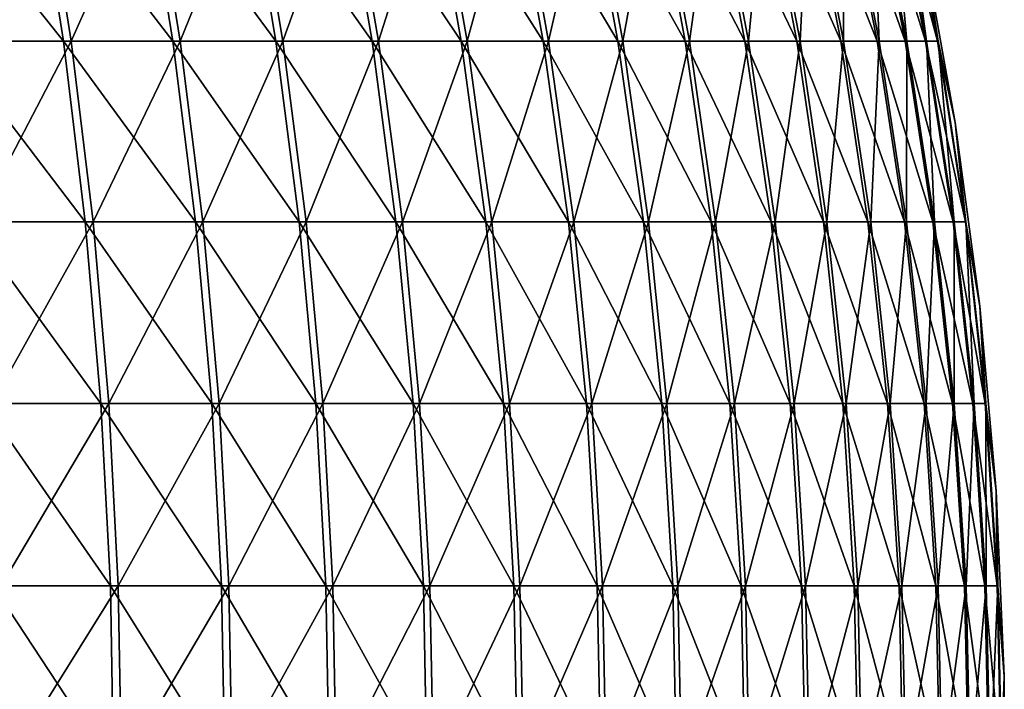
# Model space of a CAD drawing. Header units: millimetres. Extents: x -80 to 80, y -80 to 80.
# Tile 164 of 170: x 61 to 80, y 2 to 14. Entities that reach past the tile are written whole.
import ezdxf

# ---------------------------------------------------------------- set-up
doc = ezdxf.new("R2010")
doc.units = ezdxf.units.MM
doc.header["$LTSCALE"] = 13.670324
doc.layers.add('1', color=7, linetype='CONTINUOUS')
doc.layers.add('2', color=7, linetype='CONTINUOUS')

msp = doc.modelspace()

# ---------------------------------------------------------------- linework, layer by layer
at = {"layer": '1', "color": 7, "linetype": 'Continuous'}
for points in [[(59.974, 13.892, 51.09), (61.64, 17.315, 47.966), (59.456, 17.315, 50.648), (59.974, 13.892, 51.09)], [(62.177, 13.892, 48.384), (61.64, 17.315, 47.966), (59.974, 13.892, 51.09), (62.177, 13.892, 48.384)], [(62.177, 13.892, 48.384), (63.703, 17.315, 45.19), (61.64, 17.315, 47.966), (62.177, 13.892, 48.384)], [(64.259, 13.892, 45.583), (63.703, 17.315, 45.19), (62.177, 13.892, 48.384), (64.259, 13.892, 45.583)], [(64.259, 13.892, 45.583), (65.642, 17.315, 42.325), (63.703, 17.315, 45.19), (64.259, 13.892, 45.583)], [(66.214, 13.892, 42.694), (65.642, 17.315, 42.325), (64.259, 13.892, 45.583), (66.214, 13.892, 42.694)], [(66.214, 13.892, 42.694), (67.451, 17.315, 39.377), (65.642, 17.315, 42.325), (66.214, 13.892, 42.694)], [(68.039, 13.892, 39.72), (67.451, 17.315, 39.377), (66.214, 13.892, 42.694), (68.039, 13.892, 39.72)], [(68.039, 13.892, 39.72), (69.129, 17.315, 36.351), (67.451, 17.315, 39.377), (68.039, 13.892, 39.72)], [(69.731, 13.892, 36.668), (69.129, 17.315, 36.351), (68.039, 13.892, 39.72), (69.731, 13.892, 36.668)], [(69.731, 13.892, 36.668), (70.67, 17.315, 33.255), (69.129, 17.315, 36.351), (69.731, 13.892, 36.668)], [(71.286, 13.892, 33.545), (70.67, 17.315, 33.255), (69.731, 13.892, 36.668), (71.286, 13.892, 33.545)], [(71.286, 13.892, 33.545), (72.073, 17.315, 30.093), (70.67, 17.315, 33.255), (71.286, 13.892, 33.545)], [(72.702, 13.892, 30.356), (72.073, 17.315, 30.093), (71.286, 13.892, 33.545), (72.702, 13.892, 30.356)], [(72.702, 13.892, 30.356), (73.335, 17.315, 26.872), (72.073, 17.315, 30.093), (72.702, 13.892, 30.356)], [(73.975, 13.892, 27.107), (73.335, 17.315, 26.872), (72.702, 13.892, 30.356), (73.975, 13.892, 27.107)], [(73.975, 13.892, 27.107), (74.453, 17.315, 23.599), (73.335, 17.315, 26.872), (73.975, 13.892, 27.107)], [(75.102, 13.892, 23.805), (74.453, 17.315, 23.599), (73.975, 13.892, 27.107), (75.102, 13.892, 23.805)], [(75.102, 13.892, 23.805), (75.425, 17.315, 20.279), (74.453, 17.315, 23.599), (75.102, 13.892, 23.805)], [(76.083, 13.892, 20.456), (75.425, 17.315, 20.279), (75.102, 13.892, 23.805), (76.083, 13.892, 20.456)], [(76.083, 13.892, 20.456), (76.249, 17.315, 16.92), (75.425, 17.315, 20.279), (76.083, 13.892, 20.456)], [(76.914, 13.892, 17.067), (76.249, 17.315, 16.92), (76.083, 13.892, 20.456), (76.914, 13.892, 17.067)], [(76.914, 13.892, 17.067), (76.923, 17.315, 13.527), (76.249, 17.315, 16.92), (76.914, 13.892, 17.067)], [(77.594, 13.892, 13.645), (76.923, 17.315, 13.527), (76.914, 13.892, 17.067), (77.594, 13.892, 13.645)], [(77.594, 13.892, 13.645), (77.447, 17.315, 10.108), (76.923, 17.315, 13.527), (77.594, 13.892, 13.645)], [(78.122, 13.892, 10.196), (77.818, 17.315, 6.669), (77.447, 17.315, 10.108), (78.122, 13.892, 10.196)], [(78.122, 13.892, 10.196), (77.447, 17.315, 10.108), (77.594, 13.892, 13.645), (78.122, 13.892, 10.196)], [(78.497, 13.892, 6.727), (78.037, 17.315, 3.217), (77.818, 17.315, 6.669), (78.497, 13.892, 6.727)], [(78.497, 13.892, 6.727), (77.818, 17.315, 6.669), (78.122, 13.892, 10.196), (78.497, 13.892, 6.727)], [(78.037, 17.315, 3.217), (78.718, 13.892, 3.245), (78.419, 15.824), (78.037, 17.315, 3.217)], [(78.718, 13.892, 3.245), (78.037, 17.315, 3.217), (78.497, 13.892, 6.727), (78.718, 13.892, 3.245)], [(78.419, 15.824), (78.718, 13.892, 3.245), (79.043, 12.34), (78.419, 15.824)], [(60.378, 10.442, 51.434), (62.177, 13.892, 48.384), (59.974, 13.892, 51.09), (60.378, 10.442, 51.434)], [(62.596, 10.442, 48.71), (62.177, 13.892, 48.384), (60.378, 10.442, 51.434), (62.596, 10.442, 48.71)], [(62.596, 10.442, 48.71), (64.259, 13.892, 45.583), (62.177, 13.892, 48.384), (62.596, 10.442, 48.71)], [(64.692, 10.442, 45.891), (64.259, 13.892, 45.583), (62.596, 10.442, 48.71), (64.692, 10.442, 45.891)], [(64.692, 10.442, 45.891), (66.214, 13.892, 42.694), (64.259, 13.892, 45.583), (64.692, 10.442, 45.891)], [(66.66, 10.442, 42.981), (66.214, 13.892, 42.694), (64.692, 10.442, 45.891), (66.66, 10.442, 42.981)], [(66.66, 10.442, 42.981), (68.039, 13.892, 39.72), (66.214, 13.892, 42.694), (66.66, 10.442, 42.981)], [(68.498, 10.442, 39.988), (68.039, 13.892, 39.72), (66.66, 10.442, 42.981), (68.498, 10.442, 39.988)], [(68.498, 10.442, 39.988), (69.731, 13.892, 36.668), (68.039, 13.892, 39.72), (68.498, 10.442, 39.988)], [(70.201, 10.442, 36.915), (69.731, 13.892, 36.668), (68.498, 10.442, 39.988), (70.201, 10.442, 36.915)], [(70.201, 10.442, 36.915), (71.286, 13.892, 33.545), (69.731, 13.892, 36.668), (70.201, 10.442, 36.915)], [(71.767, 10.442, 33.771), (71.286, 13.892, 33.545), (70.201, 10.442, 36.915), (71.767, 10.442, 33.771)], [(71.767, 10.442, 33.771), (72.702, 13.892, 30.356), (71.286, 13.892, 33.545), (71.767, 10.442, 33.771)], [(73.192, 10.442, 30.56), (72.702, 13.892, 30.356), (71.767, 10.442, 33.771), (73.192, 10.442, 30.56)], [(73.192, 10.442, 30.56), (73.975, 13.892, 27.107), (72.702, 13.892, 30.356), (73.192, 10.442, 30.56)], [(74.473, 10.442, 27.289), (73.975, 13.892, 27.107), (73.192, 10.442, 30.56), (74.473, 10.442, 27.289)], [(74.473, 10.442, 27.289), (75.102, 13.892, 23.805), (73.975, 13.892, 27.107), (74.473, 10.442, 27.289)], [(75.608, 10.442, 23.965), (75.102, 13.892, 23.805), (74.473, 10.442, 27.289), (75.608, 10.442, 23.965)], [(75.608, 10.442, 23.965), (76.083, 13.892, 20.456), (75.102, 13.892, 23.805), (75.608, 10.442, 23.965)], [(76.595, 10.442, 20.594), (76.083, 13.892, 20.456), (75.608, 10.442, 23.965), (76.595, 10.442, 20.594)], [(76.595, 10.442, 20.594), (76.914, 13.892, 17.067), (76.083, 13.892, 20.456), (76.595, 10.442, 20.594)], [(77.432, 10.442, 17.182), (76.914, 13.892, 17.067), (76.595, 10.442, 20.594), (77.432, 10.442, 17.182)], [(77.432, 10.442, 17.182), (77.594, 13.892, 13.645), (76.914, 13.892, 17.067), (77.432, 10.442, 17.182)], [(78.117, 10.442, 13.737), (77.594, 13.892, 13.645), (77.432, 10.442, 17.182), (78.117, 10.442, 13.737)], [(78.117, 10.442, 13.737), (78.122, 13.892, 10.196), (77.594, 13.892, 13.645), (78.117, 10.442, 13.737)], [(78.649, 10.442, 10.265), (78.122, 13.892, 10.196), (78.117, 10.442, 13.737), (78.649, 10.442, 10.265)], [(78.649, 10.442, 10.265), (78.497, 13.892, 6.727), (78.122, 13.892, 10.196), (78.649, 10.442, 10.265)], [(79.026, 10.442, 6.772), (78.718, 13.892, 3.245), (78.497, 13.892, 6.727), (79.026, 10.442, 6.772)], [(79.026, 10.442, 6.772), (78.497, 13.892, 6.727), (78.649, 10.442, 10.265), (79.026, 10.442, 6.772)], [(78.718, 13.892, 3.245), (79.248, 10.442, 3.266), (79.043, 12.34), (78.718, 13.892, 3.245)], [(79.248, 10.442, 3.266), (78.718, 13.892, 3.245), (79.026, 10.442, 6.772), (79.248, 10.442, 3.266)], [(79.043, 12.34), (79.248, 10.442, 3.266), (79.511, 8.832), (79.043, 12.34)], [(60.667, 6.972, 51.68), (62.596, 10.442, 48.71), (60.378, 10.442, 51.434), (60.667, 6.972, 51.68)], [(62.896, 6.972, 48.943), (62.596, 10.442, 48.71), (60.667, 6.972, 51.68), (62.896, 6.972, 48.943)], [(62.896, 6.972, 48.943), (64.692, 10.442, 45.891), (62.596, 10.442, 48.71), (62.896, 6.972, 48.943)], [(65.002, 6.972, 46.111), (64.692, 10.442, 45.891), (62.896, 6.972, 48.943), (65.002, 6.972, 46.111)], [(65.002, 6.972, 46.111), (66.66, 10.442, 42.981), (64.692, 10.442, 45.891), (65.002, 6.972, 46.111)], [(66.979, 6.972, 43.187), (66.66, 10.442, 42.981), (65.002, 6.972, 46.111), (66.979, 6.972, 43.187)], [(66.979, 6.972, 43.187), (68.498, 10.442, 39.988), (66.66, 10.442, 42.981), (66.979, 6.972, 43.187)], [(68.826, 6.972, 40.179), (68.498, 10.442, 39.988), (66.979, 6.972, 43.187), (68.826, 6.972, 40.179)], [(68.826, 6.972, 40.179), (70.201, 10.442, 36.915), (68.498, 10.442, 39.988), (68.826, 6.972, 40.179)], [(70.538, 6.972, 37.092), (70.201, 10.442, 36.915), (68.826, 6.972, 40.179), (70.538, 6.972, 37.092)], [(70.538, 6.972, 37.092), (71.767, 10.442, 33.771), (70.201, 10.442, 36.915), (70.538, 6.972, 37.092)], [(72.111, 6.972, 33.933), (71.767, 10.442, 33.771), (70.538, 6.972, 37.092), (72.111, 6.972, 33.933)], [(72.111, 6.972, 33.933), (73.192, 10.442, 30.56), (71.767, 10.442, 33.771), (72.111, 6.972, 33.933)], [(73.542, 6.972, 30.707), (73.192, 10.442, 30.56), (72.111, 6.972, 33.933), (73.542, 6.972, 30.707)], [(73.542, 6.972, 30.707), (74.473, 10.442, 27.289), (73.192, 10.442, 30.56), (73.542, 6.972, 30.707)], [(74.83, 6.972, 27.42), (74.473, 10.442, 27.289), (73.542, 6.972, 30.707), (74.83, 6.972, 27.42)], [(74.83, 6.972, 27.42), (75.608, 10.442, 23.965), (74.473, 10.442, 27.289), (74.83, 6.972, 27.42)], [(75.971, 6.972, 24.08), (75.608, 10.442, 23.965), (74.83, 6.972, 27.42), (75.971, 6.972, 24.08)], [(75.971, 6.972, 24.08), (76.595, 10.442, 20.594), (75.608, 10.442, 23.965), (75.971, 6.972, 24.08)], [(76.962, 6.972, 20.693), (76.595, 10.442, 20.594), (75.971, 6.972, 24.08), (76.962, 6.972, 20.693)], [(76.962, 6.972, 20.693), (77.432, 10.442, 17.182), (76.595, 10.442, 20.594), (76.962, 6.972, 20.693)], [(77.803, 6.972, 17.265), (77.432, 10.442, 17.182), (76.962, 6.972, 20.693), (77.803, 6.972, 17.265)], [(77.803, 6.972, 17.265), (78.117, 10.442, 13.737), (77.432, 10.442, 17.182), (77.803, 6.972, 17.265)], [(78.491, 6.972, 13.803), (78.117, 10.442, 13.737), (77.803, 6.972, 17.265), (78.491, 6.972, 13.803)], [(78.491, 6.972, 13.803), (78.649, 10.442, 10.265), (78.117, 10.442, 13.737), (78.491, 6.972, 13.803)], [(79.025, 6.972, 10.314), (78.649, 10.442, 10.265), (78.491, 6.972, 13.803), (79.025, 6.972, 10.314)], [(79.025, 6.972, 10.314), (79.026, 10.442, 6.772), (78.649, 10.442, 10.265), (79.025, 6.972, 10.314)], [(79.405, 6.972, 6.805), (79.026, 10.442, 6.772), (79.025, 6.972, 10.314), (79.405, 6.972, 6.805)], [(79.405, 6.972, 6.805), (79.248, 10.442, 3.266), (79.026, 10.442, 6.772), (79.405, 6.972, 6.805)], [(79.248, 10.442, 3.266), (79.628, 6.972, 3.282), (79.511, 8.832), (79.248, 10.442, 3.266)], [(79.628, 6.972, 3.282), (79.248, 10.442, 3.266), (79.405, 6.972, 6.805), (79.628, 6.972, 3.282)], [(79.511, 8.832), (79.628, 6.972, 3.282), (79.824, 5.306), (79.511, 8.832)], [(60.841, 3.49, 51.828), (62.896, 6.972, 48.943), (60.667, 6.972, 51.68), (60.841, 3.49, 51.828)], [(63.076, 3.49, 49.084), (62.896, 6.972, 48.943), (60.841, 3.49, 51.828), (63.076, 3.49, 49.084)], [(63.076, 3.49, 49.084), (65.002, 6.972, 46.111), (62.896, 6.972, 48.943), (63.076, 3.49, 49.084)], [(65.188, 3.49, 46.243), (65.002, 6.972, 46.111), (63.076, 3.49, 49.084), (65.188, 3.49, 46.243)], [(65.188, 3.49, 46.243), (66.979, 6.972, 43.187), (65.002, 6.972, 46.111), (65.188, 3.49, 46.243)], [(67.171, 3.49, 43.311), (66.979, 6.972, 43.187), (65.188, 3.49, 46.243), (67.171, 3.49, 43.311)], [(67.171, 3.49, 43.311), (68.826, 6.972, 40.179), (66.979, 6.972, 43.187), (67.171, 3.49, 43.311)], [(69.023, 3.49, 40.294), (68.826, 6.972, 40.179), (67.171, 3.49, 43.311), (69.023, 3.49, 40.294)], [(69.023, 3.49, 40.294), (70.538, 6.972, 37.092), (68.826, 6.972, 40.179), (69.023, 3.49, 40.294)], [(70.74, 3.49, 37.199), (70.538, 6.972, 37.092), (69.023, 3.49, 40.294), (70.74, 3.49, 37.199)], [(70.74, 3.49, 37.199), (72.111, 6.972, 33.933), (70.538, 6.972, 37.092), (70.74, 3.49, 37.199)], [(72.317, 3.49, 34.03), (72.111, 6.972, 33.933), (70.74, 3.49, 37.199), (72.317, 3.49, 34.03)], [(72.317, 3.49, 34.03), (73.542, 6.972, 30.707), (72.111, 6.972, 33.933), (72.317, 3.49, 34.03)], [(73.753, 3.49, 30.795), (73.542, 6.972, 30.707), (72.317, 3.49, 34.03), (73.753, 3.49, 30.795)], [(73.753, 3.49, 30.795), (74.83, 6.972, 27.42), (73.542, 6.972, 30.707), (73.753, 3.49, 30.795)], [(75.044, 3.49, 27.499), (74.83, 6.972, 27.42), (73.753, 3.49, 30.795), (75.044, 3.49, 27.499)], [(75.044, 3.49, 27.499), (75.971, 6.972, 24.08), (74.83, 6.972, 27.42), (75.044, 3.49, 27.499)], [(76.188, 3.49, 24.149), (75.971, 6.972, 24.08), (75.044, 3.49, 27.499), (76.188, 3.49, 24.149)], [(76.188, 3.49, 24.149), (76.962, 6.972, 20.693), (75.971, 6.972, 24.08), (76.188, 3.49, 24.149)], [(77.183, 3.49, 20.752), (76.962, 6.972, 20.693), (76.188, 3.49, 24.149), (77.183, 3.49, 20.752)], [(77.183, 3.49, 20.752), (77.803, 6.972, 17.265), (76.962, 6.972, 20.693), (77.183, 3.49, 20.752)], [(78.026, 3.49, 17.314), (77.803, 6.972, 17.265), (77.183, 3.49, 20.752), (78.026, 3.49, 17.314)], [(78.026, 3.49, 17.314), (78.491, 6.972, 13.803), (77.803, 6.972, 17.265), (78.026, 3.49, 17.314)], [(78.716, 3.49, 13.842), (78.491, 6.972, 13.803), (78.026, 3.49, 17.314), (78.716, 3.49, 13.842)], [(78.716, 3.49, 13.842), (79.025, 6.972, 10.314), (78.491, 6.972, 13.803), (78.716, 3.49, 13.842)], [(79.252, 3.49, 10.343), (79.025, 6.972, 10.314), (78.716, 3.49, 13.842), (79.252, 3.49, 10.343)], [(79.252, 3.49, 10.343), (79.405, 6.972, 6.805), (79.025, 6.972, 10.314), (79.252, 3.49, 10.343)], [(79.632, 3.49, 6.824), (79.405, 6.972, 6.805), (79.252, 3.49, 10.343), (79.632, 3.49, 6.824)], [(79.632, 3.49, 6.824), (79.628, 6.972, 3.282), (79.405, 6.972, 6.805), (79.632, 3.49, 6.824)], [(79.628, 6.972, 3.282), (79.856, 3.49, 3.292), (79.824, 5.306), (79.628, 6.972, 3.282)], [(79.856, 3.49, 3.292), (79.628, 6.972, 3.282), (79.632, 3.49, 6.824), (79.856, 3.49, 3.292)], [(79.824, 5.306), (79.856, 3.49, 3.292), (79.98, 1.77), (79.824, 5.306)], [(60.899, 0, 51.878), (63.076, 3.49, 49.084), (60.841, 3.49, 51.828), (60.899, 0, 51.878)], [(63.136, 0, 49.13), (63.076, 3.49, 49.084), (60.899, 0, 51.878), (63.136, 0, 49.13)], [(63.136, 0, 49.13), (65.188, 3.49, 46.243), (63.076, 3.49, 49.084), (63.136, 0, 49.13)], [(65.25, 0, 46.287), (65.188, 3.49, 46.243), (63.136, 0, 49.13), (65.25, 0, 46.287)], [(65.25, 0, 46.287), (67.171, 3.49, 43.311), (65.188, 3.49, 46.243), (65.25, 0, 46.287)], [(67.235, 0, 43.352), (67.171, 3.49, 43.311), (65.25, 0, 46.287), (67.235, 0, 43.352)], [(67.235, 0, 43.352), (69.023, 3.49, 40.294), (67.171, 3.49, 43.311), (67.235, 0, 43.352)], [(69.089, 0, 40.333), (69.023, 3.49, 40.294), (67.235, 0, 43.352), (69.089, 0, 40.333)], [(69.089, 0, 40.333), (70.74, 3.49, 37.199), (69.023, 3.49, 40.294), (69.089, 0, 40.333)], [(70.807, 0, 37.234), (70.74, 3.49, 37.199), (69.089, 0, 40.333), (70.807, 0, 37.234)], [(70.807, 0, 37.234), (72.317, 3.49, 34.03), (70.74, 3.49, 37.199), (70.807, 0, 37.234)], [(72.386, 0, 34.062), (72.317, 3.49, 34.03), (70.807, 0, 37.234), (72.386, 0, 34.062)], [(72.386, 0, 34.062), (73.753, 3.49, 30.795), (72.317, 3.49, 34.03), (72.386, 0, 34.062)], [(73.823, 0, 30.824), (73.753, 3.49, 30.795), (72.386, 0, 34.062), (73.823, 0, 30.824)], [(73.823, 0, 30.824), (75.044, 3.49, 27.499), (73.753, 3.49, 30.795), (73.823, 0, 30.824)], [(75.116, 0, 27.525), (75.044, 3.49, 27.499), (73.823, 0, 30.824), (75.116, 0, 27.525)], [(75.116, 0, 27.525), (76.188, 3.49, 24.149), (75.044, 3.49, 27.499), (75.116, 0, 27.525)], [(76.261, 0, 24.172), (76.188, 3.49, 24.149), (75.116, 0, 27.525), (76.261, 0, 24.172)], [(76.261, 0, 24.172), (77.183, 3.49, 20.752), (76.188, 3.49, 24.149), (76.261, 0, 24.172)], [(77.256, 0, 20.772), (77.183, 3.49, 20.752), (76.261, 0, 24.172), (77.256, 0, 20.772)], [(77.256, 0, 20.772), (78.026, 3.49, 17.314), (77.183, 3.49, 20.752), (77.256, 0, 20.772)], [(78.1, 0, 17.331), (78.026, 3.49, 17.314), (77.256, 0, 20.772), (78.1, 0, 17.331)], [(78.1, 0, 17.331), (78.716, 3.49, 13.842), (78.026, 3.49, 17.314), (78.1, 0, 17.331)], [(78.791, 0, 13.855), (78.716, 3.49, 13.842), (78.1, 0, 17.331), (78.791, 0, 13.855)], [(78.791, 0, 13.855), (79.252, 3.49, 10.343), (78.716, 3.49, 13.842), (78.791, 0, 13.855)], [(79.327, 0, 10.353), (79.252, 3.49, 10.343), (78.791, 0, 13.855), (79.327, 0, 10.353)], [(79.327, 0, 10.353), (79.632, 3.49, 6.824), (79.252, 3.49, 10.343), (79.327, 0, 10.353)], [(79.708, 0, 6.831), (79.632, 3.49, 6.824), (79.327, 0, 10.353), (79.708, 0, 6.831)], [(79.708, 0, 6.831), (79.856, 3.49, 3.292), (79.632, 3.49, 6.824), (79.708, 0, 6.831)], [(79.932, 0, 3.295), (79.856, 3.49, 3.292), (79.708, 0, 6.831), (79.932, 0, 3.295)], [(79.856, 3.49, 3.292), (79.932, 0, 3.295), (79.98, 1.77), (79.856, 3.49, 3.292)], [(79.98, 1.77), (79.932, 0, 3.295), (79.98, -1.77), (79.98, 1.77)]]:
    msp.add_3dface(points, dxfattribs=at)
at = {"layer": '2', "color": 7, "linetype": 'Continuous'}
for points in [[(61.493, 17.315, -48.154), (62.029, 13.892, -48.574), (59.301, 17.315, -50.829), (61.493, 17.315, -48.154)], [(59.301, 17.315, -50.829), (62.029, 13.892, -48.574), (59.818, 13.892, -51.272), (59.301, 17.315, -50.829)], [(63.565, 17.315, -45.384), (64.119, 13.892, -45.779), (61.493, 17.315, -48.154), (63.565, 17.315, -45.384)], [(61.493, 17.315, -48.154), (64.119, 13.892, -45.779), (62.029, 13.892, -48.574), (61.493, 17.315, -48.154)], [(65.512, 17.315, -42.525), (66.083, 13.892, -42.896), (63.565, 17.315, -45.384), (65.512, 17.315, -42.525)], [(63.565, 17.315, -45.384), (66.083, 13.892, -42.896), (64.119, 13.892, -45.779), (63.565, 17.315, -45.384)], [(67.331, 17.315, -39.582), (67.918, 13.892, -39.927), (65.512, 17.315, -42.525), (67.331, 17.315, -39.582)], [(65.512, 17.315, -42.525), (67.918, 13.892, -39.927), (66.083, 13.892, -42.896), (65.512, 17.315, -42.525)], [(69.017, 17.315, -36.562), (69.619, 13.892, -36.881), (67.331, 17.315, -39.582), (69.017, 17.315, -36.562)], [(67.331, 17.315, -39.582), (69.619, 13.892, -36.881), (67.918, 13.892, -39.927), (67.331, 17.315, -39.582)], [(70.568, 17.315, -33.471), (71.184, 13.892, -33.762), (69.017, 17.315, -36.562), (70.568, 17.315, -33.471)], [(69.017, 17.315, -36.562), (71.184, 13.892, -33.762), (69.619, 13.892, -36.881), (69.017, 17.315, -36.562)], [(71.981, 17.315, -30.313), (72.609, 13.892, -30.577), (70.568, 17.315, -33.471), (71.981, 17.315, -30.313)], [(70.568, 17.315, -33.471), (72.609, 13.892, -30.577), (71.184, 13.892, -33.762), (70.568, 17.315, -33.471)], [(73.253, 17.315, -27.096), (73.891, 13.892, -27.332), (71.981, 17.315, -30.313), (73.253, 17.315, -27.096)], [(71.981, 17.315, -30.313), (73.891, 13.892, -27.332), (72.609, 13.892, -30.577), (71.981, 17.315, -30.313)], [(74.381, 17.315, -23.826), (75.029, 13.892, -24.034), (73.253, 17.315, -27.096), (74.381, 17.315, -23.826)], [(73.253, 17.315, -27.096), (75.029, 13.892, -24.034), (73.891, 13.892, -27.332), (73.253, 17.315, -27.096)], [(75.363, 17.315, -20.509), (76.02, 13.892, -20.688), (74.381, 17.315, -23.826), (75.363, 17.315, -20.509)], [(74.381, 17.315, -23.826), (76.02, 13.892, -20.688), (75.029, 13.892, -24.034), (74.381, 17.315, -23.826)], [(76.197, 17.315, -17.152), (76.861, 13.892, -17.302), (75.363, 17.315, -20.509), (76.197, 17.315, -17.152)], [(75.363, 17.315, -20.509), (76.861, 13.892, -17.302), (76.02, 13.892, -20.688), (75.363, 17.315, -20.509)], [(76.882, 17.315, -13.762), (77.552, 13.892, -13.882), (76.197, 17.315, -17.152), (76.882, 17.315, -13.762)], [(76.197, 17.315, -17.152), (77.552, 13.892, -13.882), (76.861, 13.892, -17.302), (76.197, 17.315, -17.152)], [(77.416, 17.315, -10.344), (78.091, 13.892, -10.434), (76.882, 17.315, -13.762), (77.416, 17.315, -10.344)], [(76.882, 17.315, -13.762), (78.091, 13.892, -10.434), (77.552, 13.892, -13.882), (76.882, 17.315, -13.762)], [(77.798, 17.315, -6.906), (78.476, 13.892, -6.966), (77.416, 17.315, -10.344), (77.798, 17.315, -6.906)], [(77.416, 17.315, -10.344), (78.476, 13.892, -6.966), (78.091, 13.892, -10.434), (77.416, 17.315, -10.344)], [(78.027, 17.315, -3.455), (78.708, 13.892, -3.485), (77.798, 17.315, -6.906), (78.027, 17.315, -3.455)], [(77.798, 17.315, -6.906), (78.708, 13.892, -3.485), (78.476, 13.892, -6.966), (77.798, 17.315, -6.906)], [(78.027, 17.315, -3.455), (78.419, 15.824), (78.708, 13.892, -3.485), (78.027, 17.315, -3.455)], [(78.419, 15.824), (79.043, 12.34), (78.708, 13.892, -3.485), (78.419, 15.824)], [(62.029, 13.892, -48.574), (62.447, 10.442, -48.901), (59.818, 13.892, -51.272), (62.029, 13.892, -48.574)], [(59.818, 13.892, -51.272), (62.447, 10.442, -48.901), (60.221, 10.442, -51.618), (59.818, 13.892, -51.272)], [(64.119, 13.892, -45.779), (64.551, 10.442, -46.088), (62.029, 13.892, -48.574), (64.119, 13.892, -45.779)], [(62.029, 13.892, -48.574), (64.551, 10.442, -46.088), (62.447, 10.442, -48.901), (62.029, 13.892, -48.574)], [(66.083, 13.892, -42.896), (66.529, 10.442, -43.185), (64.119, 13.892, -45.779), (66.083, 13.892, -42.896)], [(64.119, 13.892, -45.779), (66.529, 10.442, -43.185), (64.551, 10.442, -46.088), (64.119, 13.892, -45.779)], [(67.918, 13.892, -39.927), (68.375, 10.442, -40.197), (66.083, 13.892, -42.896), (67.918, 13.892, -39.927)], [(66.083, 13.892, -42.896), (68.375, 10.442, -40.197), (66.529, 10.442, -43.185), (66.083, 13.892, -42.896)], [(69.619, 13.892, -36.881), (70.088, 10.442, -37.13), (67.918, 13.892, -39.927), (69.619, 13.892, -36.881)], [(67.918, 13.892, -39.927), (70.088, 10.442, -37.13), (68.375, 10.442, -40.197), (67.918, 13.892, -39.927)], [(71.184, 13.892, -33.762), (71.663, 10.442, -33.99), (69.619, 13.892, -36.881), (71.184, 13.892, -33.762)], [(69.619, 13.892, -36.881), (71.663, 10.442, -33.99), (70.088, 10.442, -37.13), (69.619, 13.892, -36.881)], [(72.609, 13.892, -30.577), (73.098, 10.442, -30.783), (71.184, 13.892, -33.762), (72.609, 13.892, -30.577)], [(71.184, 13.892, -33.762), (73.098, 10.442, -30.783), (71.663, 10.442, -33.99), (71.184, 13.892, -33.762)], [(73.891, 13.892, -27.332), (74.389, 10.442, -27.517), (72.609, 13.892, -30.577), (73.891, 13.892, -27.332)], [(72.609, 13.892, -30.577), (74.389, 10.442, -27.517), (73.098, 10.442, -30.783), (72.609, 13.892, -30.577)], [(75.029, 13.892, -24.034), (75.535, 10.442, -24.196), (73.891, 13.892, -27.332), (75.029, 13.892, -24.034)], [(73.891, 13.892, -27.332), (75.535, 10.442, -24.196), (74.389, 10.442, -27.517), (73.891, 13.892, -27.332)], [(76.02, 13.892, -20.688), (76.532, 10.442, -20.828), (75.029, 13.892, -24.034), (76.02, 13.892, -20.688)], [(75.029, 13.892, -24.034), (76.532, 10.442, -20.828), (75.535, 10.442, -24.196), (75.029, 13.892, -24.034)], [(76.861, 13.892, -17.302), (77.379, 10.442, -17.419), (76.02, 13.892, -20.688), (76.861, 13.892, -17.302)], [(76.02, 13.892, -20.688), (77.379, 10.442, -17.419), (76.532, 10.442, -20.828), (76.02, 13.892, -20.688)], [(77.552, 13.892, -13.882), (78.075, 10.442, -13.975), (76.861, 13.892, -17.302), (77.552, 13.892, -13.882)], [(76.861, 13.892, -17.302), (78.075, 10.442, -13.975), (77.379, 10.442, -17.419), (76.861, 13.892, -17.302)], [(78.091, 13.892, -10.434), (78.617, 10.442, -10.505), (77.552, 13.892, -13.882), (78.091, 13.892, -10.434)], [(77.552, 13.892, -13.882), (78.617, 10.442, -10.505), (78.075, 10.442, -13.975), (77.552, 13.892, -13.882)], [(78.476, 13.892, -6.966), (79.005, 10.442, -7.013), (78.091, 13.892, -10.434), (78.476, 13.892, -6.966)], [(78.091, 13.892, -10.434), (79.005, 10.442, -7.013), (78.617, 10.442, -10.505), (78.091, 13.892, -10.434)], [(78.708, 13.892, -3.485), (79.238, 10.442, -3.508), (78.476, 13.892, -6.966), (78.708, 13.892, -3.485)], [(78.476, 13.892, -6.966), (79.238, 10.442, -3.508), (79.005, 10.442, -7.013), (78.476, 13.892, -6.966)], [(78.708, 13.892, -3.485), (79.043, 12.34), (79.238, 10.442, -3.508), (78.708, 13.892, -3.485)], [(79.043, 12.34), (79.511, 8.832), (79.238, 10.442, -3.508), (79.043, 12.34)], [(62.447, 10.442, -48.901), (62.746, 6.972, -49.135), (60.221, 10.442, -51.618), (62.447, 10.442, -48.901)], [(60.221, 10.442, -51.618), (62.746, 6.972, -49.135), (60.509, 6.972, -51.865), (60.221, 10.442, -51.618)], [(64.551, 10.442, -46.088), (64.86, 6.972, -46.309), (62.447, 10.442, -48.901), (64.551, 10.442, -46.088)], [(62.447, 10.442, -48.901), (64.86, 6.972, -46.309), (62.746, 6.972, -49.135), (62.447, 10.442, -48.901)], [(66.529, 10.442, -43.185), (66.847, 6.972, -43.392), (64.551, 10.442, -46.088), (66.529, 10.442, -43.185)], [(64.551, 10.442, -46.088), (66.847, 6.972, -43.392), (64.86, 6.972, -46.309), (64.551, 10.442, -46.088)], [(68.375, 10.442, -40.197), (68.703, 6.972, -40.389), (66.529, 10.442, -43.185), (68.375, 10.442, -40.197)], [(66.529, 10.442, -43.185), (68.703, 6.972, -40.389), (66.847, 6.972, -43.392), (66.529, 10.442, -43.185)], [(70.088, 10.442, -37.13), (70.424, 6.972, -37.308), (68.375, 10.442, -40.197), (70.088, 10.442, -37.13)], [(68.375, 10.442, -40.197), (70.424, 6.972, -37.308), (68.703, 6.972, -40.389), (68.375, 10.442, -40.197)], [(71.663, 10.442, -33.99), (72.007, 6.972, -34.153), (70.088, 10.442, -37.13), (71.663, 10.442, -33.99)], [(70.088, 10.442, -37.13), (72.007, 6.972, -34.153), (70.424, 6.972, -37.308), (70.088, 10.442, -37.13)], [(73.098, 10.442, -30.783), (73.448, 6.972, -30.931), (71.663, 10.442, -33.99), (73.098, 10.442, -30.783)], [(71.663, 10.442, -33.99), (73.448, 6.972, -30.931), (72.007, 6.972, -34.153), (71.663, 10.442, -33.99)], [(74.389, 10.442, -27.517), (74.746, 6.972, -27.649), (73.098, 10.442, -30.783), (74.389, 10.442, -27.517)], [(73.098, 10.442, -30.783), (74.746, 6.972, -27.649), (73.448, 6.972, -30.931), (73.098, 10.442, -30.783)], [(75.535, 10.442, -24.196), (75.897, 6.972, -24.312), (74.389, 10.442, -27.517), (75.535, 10.442, -24.196)], [(74.389, 10.442, -27.517), (75.897, 6.972, -24.312), (74.746, 6.972, -27.649), (74.389, 10.442, -27.517)], [(76.532, 10.442, -20.828), (76.899, 6.972, -20.927), (75.535, 10.442, -24.196), (76.532, 10.442, -20.828)], [(75.535, 10.442, -24.196), (76.899, 6.972, -20.927), (75.897, 6.972, -24.312), (75.535, 10.442, -24.196)], [(77.379, 10.442, -17.419), (77.75, 6.972, -17.502), (76.532, 10.442, -20.828), (77.379, 10.442, -17.419)], [(76.532, 10.442, -20.828), (77.75, 6.972, -17.502), (76.899, 6.972, -20.927), (76.532, 10.442, -20.828)], [(78.075, 10.442, -13.975), (78.449, 6.972, -14.042), (77.379, 10.442, -17.419), (78.075, 10.442, -13.975)], [(77.379, 10.442, -17.419), (78.449, 6.972, -14.042), (77.75, 6.972, -17.502), (77.379, 10.442, -17.419)], [(78.617, 10.442, -10.505), (78.994, 6.972, -10.555), (78.075, 10.442, -13.975), (78.617, 10.442, -10.505)], [(78.075, 10.442, -13.975), (78.994, 6.972, -10.555), (78.449, 6.972, -14.042), (78.075, 10.442, -13.975)], [(79.005, 10.442, -7.013), (79.383, 6.972, -7.047), (78.617, 10.442, -10.505), (79.005, 10.442, -7.013)], [(78.617, 10.442, -10.505), (79.383, 6.972, -7.047), (78.994, 6.972, -10.555), (78.617, 10.442, -10.505)], [(79.238, 10.442, -3.508), (79.618, 6.972, -3.525), (79.005, 10.442, -7.013), (79.238, 10.442, -3.508)], [(79.005, 10.442, -7.013), (79.618, 6.972, -3.525), (79.383, 6.972, -7.047), (79.005, 10.442, -7.013)], [(79.238, 10.442, -3.508), (79.511, 8.832), (79.618, 6.972, -3.525), (79.238, 10.442, -3.508)], [(79.511, 8.832), (79.824, 5.306), (79.618, 6.972, -3.525), (79.511, 8.832)], [(62.746, 6.972, -49.135), (62.926, 3.49, -49.276), (60.509, 6.972, -51.865), (62.746, 6.972, -49.135)], [(60.509, 6.972, -51.865), (62.926, 3.49, -49.276), (60.683, 3.49, -52.014), (60.509, 6.972, -51.865)], [(64.86, 6.972, -46.309), (65.046, 3.49, -46.441), (62.746, 6.972, -49.135), (64.86, 6.972, -46.309)], [(62.746, 6.972, -49.135), (65.046, 3.49, -46.441), (62.926, 3.49, -49.276), (62.746, 6.972, -49.135)], [(66.847, 6.972, -43.392), (67.039, 3.49, -43.516), (64.86, 6.972, -46.309), (66.847, 6.972, -43.392)], [(64.86, 6.972, -46.309), (67.039, 3.49, -43.516), (65.046, 3.49, -46.441), (64.86, 6.972, -46.309)], [(68.703, 6.972, -40.389), (68.9, 3.49, -40.505), (66.847, 6.972, -43.392), (68.703, 6.972, -40.389)], [(66.847, 6.972, -43.392), (68.9, 3.49, -40.505), (67.039, 3.49, -43.516), (66.847, 6.972, -43.392)], [(70.424, 6.972, -37.308), (70.626, 3.49, -37.414), (68.703, 6.972, -40.389), (70.424, 6.972, -37.308)], [(68.703, 6.972, -40.389), (70.626, 3.49, -37.414), (68.9, 3.49, -40.505), (68.703, 6.972, -40.389)], [(72.007, 6.972, -34.153), (72.213, 3.49, -34.251), (70.424, 6.972, -37.308), (72.007, 6.972, -34.153)], [(70.424, 6.972, -37.308), (72.213, 3.49, -34.251), (70.626, 3.49, -37.414), (70.424, 6.972, -37.308)], [(73.448, 6.972, -30.931), (73.659, 3.49, -31.02), (72.007, 6.972, -34.153), (73.448, 6.972, -30.931)], [(72.007, 6.972, -34.153), (73.659, 3.49, -31.02), (72.213, 3.49, -34.251), (72.007, 6.972, -34.153)], [(74.746, 6.972, -27.649), (74.96, 3.49, -27.728), (73.448, 6.972, -30.931), (74.746, 6.972, -27.649)], [(73.448, 6.972, -30.931), (74.96, 3.49, -27.728), (73.659, 3.49, -31.02), (73.448, 6.972, -30.931)], [(75.897, 6.972, -24.312), (76.114, 3.49, -24.381), (74.746, 6.972, -27.649), (75.897, 6.972, -24.312)], [(74.746, 6.972, -27.649), (76.114, 3.49, -24.381), (74.96, 3.49, -27.728), (74.746, 6.972, -27.649)], [(76.899, 6.972, -20.927), (77.119, 3.49, -20.987), (75.897, 6.972, -24.312), (76.899, 6.972, -20.927)], [(75.897, 6.972, -24.312), (77.119, 3.49, -20.987), (76.114, 3.49, -24.381), (75.897, 6.972, -24.312)], [(77.75, 6.972, -17.502), (77.973, 3.49, -17.552), (76.899, 6.972, -20.927), (77.75, 6.972, -17.502)], [(76.899, 6.972, -20.927), (77.973, 3.49, -17.552), (77.119, 3.49, -20.987), (76.899, 6.972, -20.927)], [(78.449, 6.972, -14.042), (78.673, 3.49, -14.083), (77.75, 6.972, -17.502), (78.449, 6.972, -14.042)], [(77.75, 6.972, -17.502), (78.673, 3.49, -14.083), (77.973, 3.49, -17.552), (77.75, 6.972, -17.502)], [(78.994, 6.972, -10.555), (79.22, 3.49, -10.585), (78.449, 6.972, -14.042), (78.994, 6.972, -10.555)], [(78.449, 6.972, -14.042), (79.22, 3.49, -10.585), (78.673, 3.49, -14.083), (78.449, 6.972, -14.042)], [(79.383, 6.972, -7.047), (79.611, 3.49, -7.067), (78.994, 6.972, -10.555), (79.383, 6.972, -7.047)], [(78.994, 6.972, -10.555), (79.611, 3.49, -7.067), (79.22, 3.49, -10.585), (78.994, 6.972, -10.555)], [(79.618, 6.972, -3.525), (79.846, 3.49, -3.535), (79.383, 6.972, -7.047), (79.618, 6.972, -3.525)], [(79.383, 6.972, -7.047), (79.846, 3.49, -3.535), (79.611, 3.49, -7.067), (79.383, 6.972, -7.047)], [(79.618, 6.972, -3.525), (79.824, 5.306), (79.846, 3.49, -3.535), (79.618, 6.972, -3.525)], [(79.824, 5.306), (79.98, 1.77), (79.846, 3.49, -3.535), (79.824, 5.306)], [(62.926, 3.49, -49.276), (62.986, 0, -49.323), (60.683, 3.49, -52.014), (62.926, 3.49, -49.276)], [(60.683, 3.49, -52.014), (62.986, 0, -49.323), (60.74, 0, -52.063), (60.683, 3.49, -52.014)], [(65.046, 3.49, -46.441), (65.108, 0, -46.486), (62.926, 3.49, -49.276), (65.046, 3.49, -46.441)], [(62.926, 3.49, -49.276), (65.108, 0, -46.486), (62.986, 0, -49.323), (62.926, 3.49, -49.276)], [(67.039, 3.49, -43.516), (67.103, 0, -43.557), (65.046, 3.49, -46.441), (67.039, 3.49, -43.516)], [(65.046, 3.49, -46.441), (67.103, 0, -43.557), (65.108, 0, -46.486), (65.046, 3.49, -46.441)], [(68.9, 3.49, -40.505), (68.965, 0, -40.543), (67.039, 3.49, -43.516), (68.9, 3.49, -40.505)], [(67.039, 3.49, -43.516), (68.965, 0, -40.543), (67.103, 0, -43.557), (67.039, 3.49, -43.516)], [(70.626, 3.49, -37.414), (70.693, 0, -37.45), (68.9, 3.49, -40.505), (70.626, 3.49, -37.414)], [(68.9, 3.49, -40.505), (70.693, 0, -37.45), (68.965, 0, -40.543), (68.9, 3.49, -40.505)], [(72.213, 3.49, -34.251), (72.282, 0, -34.283), (70.626, 3.49, -37.414), (72.213, 3.49, -34.251)], [(70.626, 3.49, -37.414), (72.282, 0, -34.283), (70.693, 0, -37.45), (70.626, 3.49, -37.414)], [(73.659, 3.49, -31.02), (73.729, 0, -31.049), (72.213, 3.49, -34.251), (73.659, 3.49, -31.02)], [(72.213, 3.49, -34.251), (73.729, 0, -31.049), (72.282, 0, -34.283), (72.213, 3.49, -34.251)], [(74.96, 3.49, -27.728), (75.031, 0, -27.754), (73.659, 3.49, -31.02), (74.96, 3.49, -27.728)], [(73.659, 3.49, -31.02), (75.031, 0, -27.754), (73.729, 0, -31.049), (73.659, 3.49, -31.02)], [(76.114, 3.49, -24.381), (76.187, 0, -24.405), (74.96, 3.49, -27.728), (76.114, 3.49, -24.381)], [(74.96, 3.49, -27.728), (76.187, 0, -24.405), (75.031, 0, -27.754), (74.96, 3.49, -27.728)], [(77.119, 3.49, -20.987), (77.193, 0, -21.007), (76.114, 3.49, -24.381), (77.119, 3.49, -20.987)], [(76.114, 3.49, -24.381), (77.193, 0, -21.007), (76.187, 0, -24.405), (76.114, 3.49, -24.381)], [(77.973, 3.49, -17.552), (78.047, 0, -17.569), (77.119, 3.49, -20.987), (77.973, 3.49, -17.552)], [(77.119, 3.49, -20.987), (78.047, 0, -17.569), (77.193, 0, -21.007), (77.119, 3.49, -20.987)], [(78.673, 3.49, -14.083), (78.748, 0, -14.096), (77.973, 3.49, -17.552), (78.673, 3.49, -14.083)], [(77.973, 3.49, -17.552), (78.748, 0, -14.096), (78.047, 0, -17.569), (77.973, 3.49, -17.552)], [(79.22, 3.49, -10.585), (79.295, 0, -10.595), (78.673, 3.49, -14.083), (79.22, 3.49, -10.585)], [(78.673, 3.49, -14.083), (79.295, 0, -10.595), (78.748, 0, -14.096), (78.673, 3.49, -14.083)], [(79.611, 3.49, -7.067), (79.687, 0, -7.074), (79.22, 3.49, -10.585), (79.611, 3.49, -7.067)], [(79.22, 3.49, -10.585), (79.687, 0, -7.074), (79.295, 0, -10.595), (79.22, 3.49, -10.585)], [(79.846, 3.49, -3.535), (79.922, 0, -3.539), (79.611, 3.49, -7.067), (79.846, 3.49, -3.535)], [(79.611, 3.49, -7.067), (79.922, 0, -3.539), (79.687, 0, -7.074), (79.611, 3.49, -7.067)], [(79.846, 3.49, -3.535), (79.98, 1.77), (79.922, 0, -3.539), (79.846, 3.49, -3.535)], [(79.98, 1.77), (79.98, -1.77), (79.922, 0, -3.539), (79.98, 1.77)]]:
    msp.add_3dface(points, dxfattribs=at)

doc.saveas('drawing.dxf')
